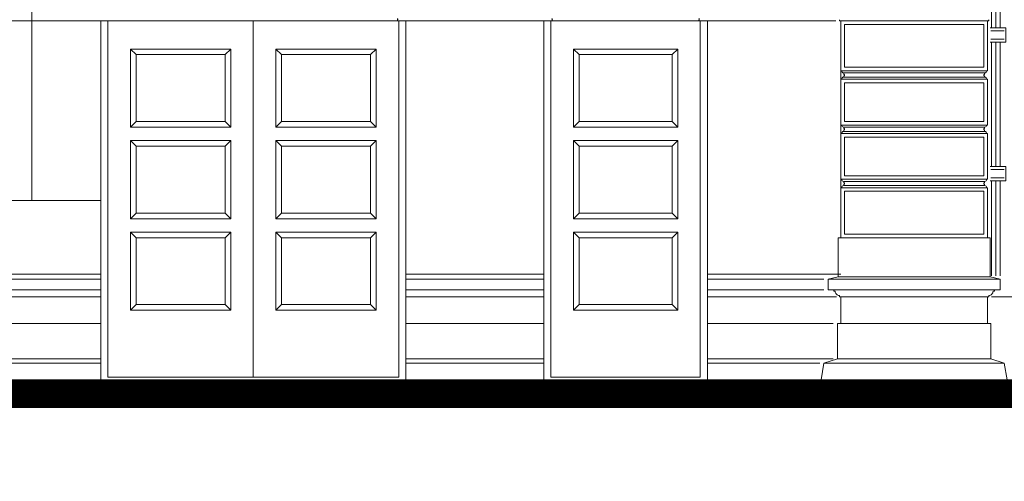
# Model space of a CAD drawing. Extents: x 0 to 286551, y -50 to 581131.
# Tile 180 of 207: x 270679 to 277666, y 554628 to 557906. Entities that reach past the tile are written whole.
import ezdxf

# ---------------------------------------------------------------- set-up
doc = ezdxf.new("R2010")
doc.units = 0
doc.header["$MEASUREMENT"] = 0
doc.layers.add('0.15 GRIJS', color=252, linetype='CONTINUOUS', lineweight=15)

msp = doc.modelspace()

# ---------------------------------------------------------------- linework, layer by layer
at = {"layer": '0.15 GRIJS'}
for p, q in [((273369, 557898.2), (273364, 557898.2)), ((274449, 557898.2), (274454, 557898.2)), ((275509, 557898.2), (275504, 557898.2)), ((276506.5, 557898.2), (276501.5, 557898.2)), ((277546.5, 557898.2), (277551.5, 557898.2)), ((277526.5, 557528.2), (276526.5, 557528.2)), ((276526.5, 557498.2), (277526.5, 557498.2)), ((277526.5, 557143.2), (276526.5, 557143.2)), ((276526.5, 557113.2), (277526.5, 557113.2)), ((277526.5, 556758.2), (276526.5, 556758.2)), ((276526.5, 556728.2), (277526.5, 556728.2))]:
    msp.add_line(p, q, dxfattribs=at)
for points in [[(277606.5, 557847.9), (277606.5, 558732.9)], [(277636.5, 557847.9), (277636.5, 558732.9)], [(270764, 556623.2), (270764, 558534.7)], [(277576.5, 557847.9), (277576.5, 558075.3)], [(270224, 557898.2), (270764, 557898.2)], [(271304, 557898.2), (270764, 557898.2)], [(271254, 557898.2), (271254, 555348.2), (273419, 555348.2), (273419, 557898.2)], [(273369, 557898.2), (273909, 557898.2)], [(274449, 557898.2), (273909, 557898.2)], [(274399, 557898.2), (274399, 555348.2), (275559, 555348.2), (275559, 557898.2)], [(275509, 557898.2), (276471.5, 557898.2)], [(276506.5, 557898.2), (277026.5, 557898.2)], [(277546.5, 557898.2), (277026.5, 557898.2)], [(277566.5, 557847.9), (277666.5, 557847.9), (277676.5, 557847.9), (277676.5, 557747.9), (277566.5, 557747.9)], [(277666.5, 557826.6), (277570.9, 557826.6)], [(276506.5, 556358.2), (276506.5, 557719.5)], [(277666.5, 557769.1), (277570.9, 557769.1)], [(277576.5, 556862.9), (277576.5, 557747.9)], [(277606.5, 556862.9), (277606.5, 557747.9)], [(277636.5, 556862.9), (277636.5, 557747.9)], [(271464, 557698.2), (271504, 557658.2), (272136.5, 557658.2), (272176.5, 557698.2), (271464, 557698.2)], [(271464, 557698.2), (271464, 557143.2), (271504, 557183.2), (271504, 557658.2)], [(272176.5, 557698.2), (272176.5, 557143.2), (272136.5, 557183.2), (272136.5, 557658.2)], [(273209, 557698.2), (273169, 557658.2), (272536.5, 557658.2), (272496.5, 557698.2), (273209, 557698.2)], [(272496.5, 557698.2), (272496.5, 557143.2), (272536.5, 557183.2), (272536.5, 557658.2)], [(273209, 557698.2), (273209, 557143.2), (273169, 557183.2), (273169, 557658.2)], [(274609, 557698.2), (274649, 557658.2), (275309, 557658.2), (275349, 557698.2), (274609, 557698.2)], [(274609, 557698.2), (274609, 557143.2), (274649, 557183.2), (274649, 557658.2)], [(275349, 557698.2), (275349, 557143.2), (275309, 557183.2), (275309, 557658.2)], [(271464, 557143.2), (271504, 557183.2), (272136.5, 557183.2), (272176.5, 557143.2), (271464, 557143.2)], [(273209, 557143.2), (273169, 557183.2), (272536.5, 557183.2), (272496.5, 557143.2), (273209, 557143.2)], [(274609, 557143.2), (274649, 557183.2), (275309, 557183.2), (275349, 557143.2), (274609, 557143.2)], [(271464, 557048.2), (271504, 557008.2), (272136.5, 557008.2), (272176.5, 557048.2), (271464, 557048.2)], [(271464, 557048.2), (271464, 556493.2), (271504, 556533.2), (271504, 557008.2)], [(272176.5, 557048.2), (272176.5, 556493.2), (272136.5, 556533.2), (272136.5, 557008.2)], [(273209, 557048.2), (273169, 557008.2), (272536.5, 557008.2), (272496.5, 557048.2), (273209, 557048.2)], [(272496.5, 557048.2), (272496.5, 556493.2), (272536.5, 556533.2), (272536.5, 557008.2)], [(273209, 557048.2), (273209, 556493.2), (273169, 556533.2), (273169, 557008.2)], [(274609, 557048.2), (274649, 557008.2), (275309, 557008.2), (275349, 557048.2), (274609, 557048.2)], [(274609, 557048.2), (274609, 556493.2), (274649, 556533.2), (274649, 557008.2)], [(275349, 557048.2), (275349, 556493.2), (275309, 556533.2), (275309, 557008.2)], [(277566.5, 556862.9), (277666.5, 556862.9), (277676.5, 556862.9), (277676.5, 556762.9), (277566.5, 556762.9)], [(277666.5, 556841.6), (277570.9, 556841.6)], [(277666.5, 556784.1), (277570.9, 556784.1)], [(277576.5, 556087.2), (277576.5, 556762.9)], [(277606.5, 556087.2), (277606.5, 556762.9)], [(277636.5, 556087.2), (277636.5, 556762.9)], [(270274, 556623.2), (271254, 556623.2)], [(271464, 556493.2), (271504, 556533.2), (272136.5, 556533.2), (272176.5, 556493.2), (271464, 556493.2)], [(273209, 556493.2), (273169, 556533.2), (272536.5, 556533.2), (272496.5, 556493.2), (273209, 556493.2)], [(274609, 556493.2), (274649, 556533.2), (275309, 556533.2), (275349, 556493.2), (274609, 556493.2)], [(271464, 556398.2), (271504, 556358.2), (272136.5, 556358.2), (272176.5, 556398.2), (271464, 556398.2)], [(271464, 556398.2), (271464, 555843.2), (271504, 555883.2), (271504, 556358.2)], [(272176.5, 556398.2), (272176.5, 555843.2), (272136.5, 555883.2), (272136.5, 556358.2)], [(273209, 556398.2), (273169, 556358.2), (272536.5, 556358.2), (272496.5, 556398.2), (273209, 556398.2)], [(272496.5, 556398.2), (272496.5, 555843.2), (272536.5, 555883.2), (272536.5, 556358.2)], [(273209, 556398.2), (273209, 555843.2), (273169, 555883.2), (273169, 556358.2)], [(274609, 556398.2), (274649, 556358.2), (275309, 556358.2), (275349, 556398.2), (274609, 556398.2)], [(274609, 556398.2), (274609, 555843.2), (274649, 555883.2), (274649, 556358.2)], [(275349, 556398.2), (275349, 555843.2), (275309, 555883.2), (275309, 556358.2)], [(271254, 556098.5), (270274, 556098.5)], [(270274, 556063.2), (271254, 556063.2)], [(273419, 556098.5), (274399, 556098.5)], [(274399, 556063.2), (273419, 556063.2)], [(275559, 556098.5), (276506.5, 556098.5)], [(276386.5, 556063.2), (275559, 556063.2)], [(276416.5, 556063.2), (276486.5, 556079.7), (277026.5, 556079.7)], [(277026.5, 555988.2), (276416.5, 555988.2), (276416.5, 556063.2), (277026.5, 556063.2)], [(277636.5, 556063.2), (277566.5, 556079.7), (277026.5, 556079.7)], [(277026.5, 555988.2), (277636.5, 555988.2), (277636.5, 556063.2), (277026.5, 556063.2)], [(270274, 555988.2), (271254, 555988.2)], [(274399, 555988.2), (273419, 555988.2)], [(276386.5, 555988.2), (275559, 555988.2)], [(270274, 555938.2), (271254, 555938.2)], [(274399, 555938.2), (273419, 555938.2)], [(276476.5, 555938.2), (275559, 555938.2)], [(276366.5, 555348.2), (276366.5, 555348.2), (276386.5, 555468.2), (276481.5, 555498.2), (276481.5, 555748.2), (276506.5, 555748.2), (276506.5, 555748.2), (276506.5, 555938.2)], [(277686.5, 555348.2), (277686.5, 555348.2), (277666.5, 555468.2), (277571.5, 555498.2), (277571.5, 555748.2), (277546.5, 555748.2), (277546.5, 555748.2), (277546.5, 555938.2)], [(277576.5, 555938.2), (278318.2, 555938.2)], [(271464, 555843.2), (271504, 555883.2), (272136.5, 555883.2), (272176.5, 555843.2), (271464, 555843.2)], [(273209, 555843.2), (273169, 555883.2), (272536.5, 555883.2), (272496.5, 555843.2), (273209, 555843.2)], [(274609, 555843.2), (274649, 555883.2), (275309, 555883.2), (275349, 555843.2), (274609, 555843.2)], [(271254, 555748.2), (270274, 555748.2)], [(273419, 555748.2), (274399, 555748.2)], [(275559, 555748.2), (276451.5, 555748.2)], [(277571.5, 555748.2), (276481.5, 555748.2)], [(271254, 555498.2), (270274, 555498.2)], [(273419, 555498.2), (274399, 555498.2)], [(275559, 555498.2), (276451.5, 555498.2)], [(277571.5, 555498.2), (276481.5, 555498.2)], [(271254, 555468.2), (270274, 555468.2)], [(273419, 555468.2), (274399, 555468.2)], [(275559, 555468.2), (276356.5, 555468.2)], [(276386.5, 555468.2), (277666.5, 555468.2)], [(286450.6, 554828.2), (279718, 554828.2), (279718, 555001.5), (279388, 555001.5), (279388, 555174.9), (279058, 555174.9), (279058, 555348.2), (265725.5, 555348.2), (259247.5, 555117.2), (248897.5, 555117.2)]]:
    msp.add_lwpolyline(points, dxfattribs=at)
for points in [[(273369, 555368.2), (271304, 555368.2), (271304, 557898.2), (273369, 557898.2)], [(272336.5, 555368.2), (271304, 555368.2), (271304, 557898.2), (272336.5, 557898.2)], [(275509, 555368.2), (274449, 555368.2), (274449, 557898.2), (275509, 557898.2)], [(276506.5, 557543.2), (277546.5, 557543.2), (277546.5, 557898.2), (276506.5, 557898.2)], [(276531.5, 557568.2), (277521.5, 557568.2), (277521.5, 557873.2), (276531.5, 557873.2)], [(276506.5, 557483.2), (277546.5, 557483.2), (277546.5, 557158.2), (276506.5, 557158.2)], [(276531.5, 557458.2), (277521.5, 557458.2), (277521.5, 557183.2), (276531.5, 557183.2)], [(276506.5, 557098.2), (277546.5, 557098.2), (277546.5, 556773.2), (276506.5, 556773.2)], [(276531.5, 557073.2), (277521.5, 557073.2), (277521.5, 556798.2), (276531.5, 556798.2)], [(276506.5, 556713.2), (277546.5, 556713.2), (277546.5, 556358.2), (276506.5, 556358.2)], [(276531.5, 556688.2), (277521.5, 556688.2), (277521.5, 556383.2), (276531.5, 556383.2)], [(277566.5, 556358.2), (276486.5, 556358.2), (276486.5, 556079.7), (277566.5, 556079.7)]]:
    msp.add_lwpolyline(points, close=True, dxfattribs=at)
for points in [[(276526.5, 557508.2), (276531.5, 557508.2), (276531.5, 557518.2), (276526.5, 557518.2), (276526.5, 557528.2, -0.414214), (276511.5, 557543.2), (277541.5, 557543.2, -0.414214), (277526.5, 557528.2), (277526.5, 557518.2), (277521.5, 557518.2), (277521.5, 557508.2), (277526.5, 557508.2), (277526.5, 557498.2, -0.414214), (277541.5, 557483.2), (276511.5, 557483.2, -0.414214), (276526.5, 557498.2)], [(276526.5, 557123.2), (276531.5, 557123.2), (276531.5, 557133.2), (276526.5, 557133.2), (276526.5, 557143.2, -0.414214), (276511.5, 557158.2), (277541.5, 557158.2, -0.414214), (277526.5, 557143.2), (277526.5, 557133.2), (277521.5, 557133.2), (277521.5, 557123.2), (277526.5, 557123.2), (277526.5, 557113.2, -0.414214), (277541.5, 557098.2), (276511.5, 557098.2, -0.414214), (276526.5, 557113.2)], [(276526.5, 556738.2), (276531.5, 556738.2), (276531.5, 556748.2), (276526.5, 556748.2), (276526.5, 556758.2, -0.414214), (276511.5, 556773.2), (277541.5, 556773.2, -0.414214), (277526.5, 556758.2), (277526.5, 556748.2), (277521.5, 556748.2), (277521.5, 556738.2), (277526.5, 556738.2), (277526.5, 556728.2, -0.414214), (277541.5, 556713.2), (276511.5, 556713.2, -0.414214), (276526.5, 556728.2)]]:
    msp.add_lwpolyline(points, format="xyb", close=True, dxfattribs=at)
for points in [[(276456.5, 555988.2), (276456.5, 555978.2), (276466.5, 555978.2, 0.414214), (276496.5, 555948.2), (276496.5, 555938.2), (276496.5, 555938.2), (277026.5, 555938.2)], [(277596.5, 555988.2), (277596.5, 555978.2), (277586.5, 555978.2, -0.414214), (277556.5, 555948.2), (277556.5, 555938.2), (277556.5, 555938.2), (277026.5, 555938.2)]]:
    msp.add_lwpolyline(points, format="xyb", dxfattribs=at)
at = {"layer": '0.15 GRIJS', "const_width": 200}
msp.add_lwpolyline([(286450.6, 554728.2), (279618, 554728.2), (279618, 554901.5), (279288, 554901.5), (279288, 555074.9), (278958, 555074.9), (278958, 555248.2), (265727.3, 555248.2), (259249.3, 555017.2), (248897.5, 555017.2)], dxfattribs=at)
at = {"layer": '0.15 GRIJS'}
for centre, radius, start, end in [((273364, 557903.2), 5, 139.82881, 270), ((273356.9, 557910.1), 4.91, 311.80925, 60.97527), ((274454, 557903.2), 5, 270, 40.17119), ((274461.1, 557910.1), 4.91, 119.02473, 228.19075), ((275504, 557903.2), 5, 139.82881, 270), ((275496.9, 557910.1), 4.91, 311.80925, 60.97527), ((276501.5, 557903.2), 5, 139.82881, 270), ((277551.5, 557903.2), 5, 270, 40.17119)]:
    msp.add_arc(centre, radius, start, end, dxfattribs=at)

doc.saveas('drawing.dxf')
